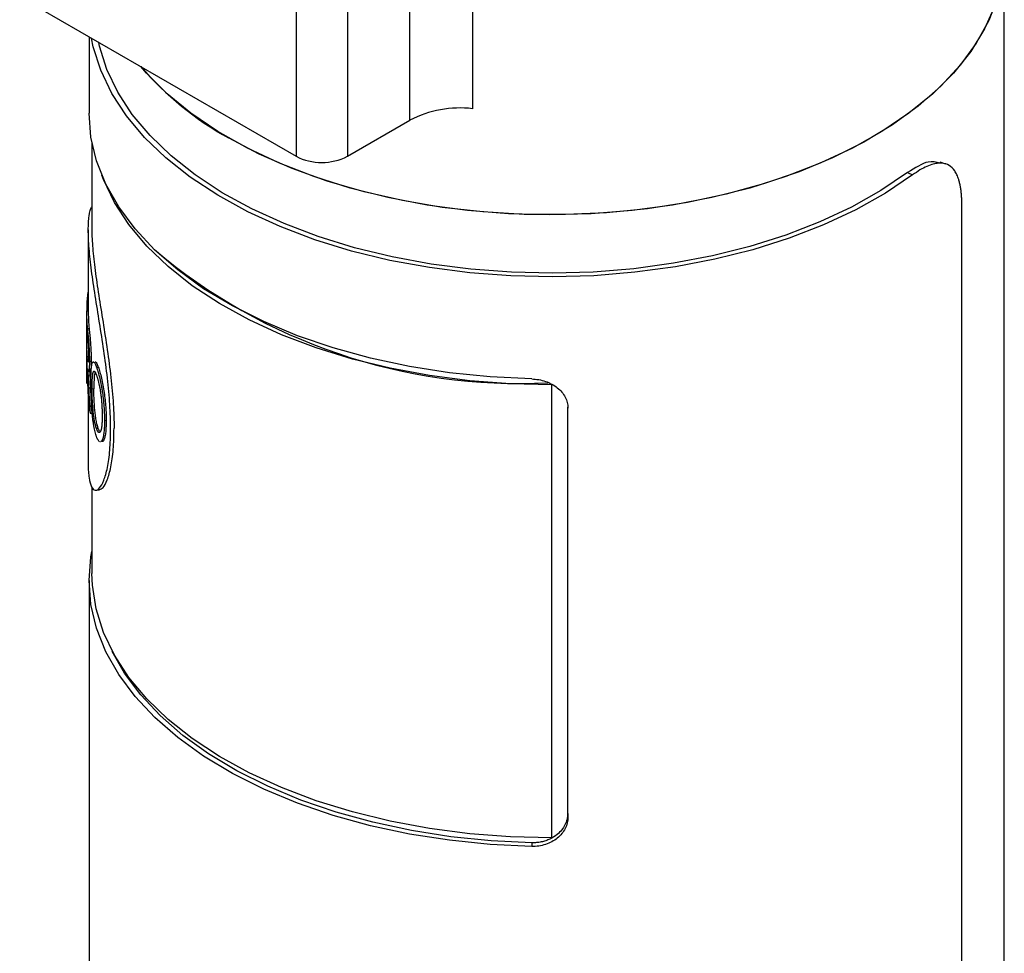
# Model space of a CAD drawing. Header units: inches. Extents: x 3.16 to 12.52, y 1.38 to 9.55.
# Tile 9 of 10: x 11.04 to 11.58, y 8.61 to 9.12. Entities that reach past the tile are written whole.
import ezdxf

# ---------------------------------------------------------------- set-up
doc = ezdxf.new("R2010")
doc.units = ezdxf.units.IN
doc.header["$MEASUREMENT"] = 0

msp = doc.modelspace()

# ---------------------------------------------------------------- linework, layer by layer
at = {"color": 7, "linetype": 'Continuous', "lineweight": 25}
for p, q in [((11.290834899, 9.1869286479), (11.290834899, 9.0760205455)), ((11.2563060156, 9.0696942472), (11.2563060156, 9.1806023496)), ((11.1936630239, 9.1607674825), (11.1936630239, 9.0498593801)), ((11.2219472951, 9.1607674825), (11.2219472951, 9.0498593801)), ((11.5833166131, 8.2136411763), (11.5833166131, 9.1619858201)), ((11.0416350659, 9.1376232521), (11.1936630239, 9.0498593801)), ((11.0798166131, 9.1155815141), (11.0798166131, 9.0735808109)), ((11.2219472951, 9.0498593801), (11.2563060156, 9.0696942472)), ((11.0813481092, 9.0575188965), (11.0813481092, 9.0092857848)), ((11.5512144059, 9.0455900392), (11.5480794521, 9.0466671)), ((11.5301341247, 9.0408484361), (11.5328895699, 9.0396025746)), ((11.5599654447, 8.2186560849), (11.5599654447, 9.023463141)), ((11.0793796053, 9.0093264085), (11.0793796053, 8.9637253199)), ((11.0785720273, 8.9692033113), (11.0793796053, 8.9691859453)), ((11.0785720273, 8.9692033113), (11.0785720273, 8.9648606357)), ((11.0785720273, 8.9648606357), (11.0793796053, 8.9648432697)), ((11.0783953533, 8.9637253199), (11.0783953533, 8.9265713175)), ((11.0784015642, 8.964752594), (11.0793796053, 8.9647486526)), ((11.078412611, 8.9576702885), (11.078412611, 8.9456073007)), ((11.0788363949, 8.9550724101), (11.079818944, 8.9551058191)), ((11.078412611, 8.9412646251), (11.078412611, 8.9248589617)), ((11.0799840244, 8.9370828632), (11.0809621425, 8.9371461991)), ((11.08391015, 8.9337630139), (11.0848731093, 8.9338805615)), ((11.0792419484, 8.9295005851), (11.0802229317, 8.9295468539)), ((11.0795966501, 8.922456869), (11.0805762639, 8.9225119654)), ((11.0824598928, 8.9218341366), (11.0814875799, 8.9217459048)), ((11.3343255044, 8.9242059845), (11.3343262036, 8.9241052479)), ((11.3343262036, 8.6749638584), (11.3343262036, 8.9241052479)), ((11.0793796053, 8.9193976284), (11.0793796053, 8.8806569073)), ((11.3431150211, 8.6882652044), (11.3431150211, 8.9118251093)), ((11.3432521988, 8.6862462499), (11.3432521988, 8.9112771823)), ((11.0803317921, 8.9084668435), (11.0813085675, 8.908536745)), ((11.0848597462, 8.9001407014), (11.0838967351, 8.9000232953)), ((11.0882703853, 8.9045473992), (11.0892165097, 8.9047040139)), ((11.0870287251, 8.8937914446), (11.0879796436, 8.8939380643)), ((11.0813481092, 8.8679557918), (11.0813481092, 8.8204210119)), ((11.0798166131, 8.8164026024), (11.0798166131, 8.2433774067)), ((11.3431150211, 8.6882652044), (11.3432521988, 8.6862462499)), ((11.3234350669, 8.6721934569), (11.3232967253, 8.6701745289))]:
    msp.add_line(p, q, dxfattribs=at)
at = {"color": 7, "linetype": 'Continuous', "lineweight": 25, "flags": 128}
for points in [[(11.5833166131, 9.1619858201), (11.5832518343, 9.1587005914), (11.5816988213, 9.1455937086), (11.5780876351, 9.132622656), (11.572448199, 9.1198949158), (11.5648272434, 9.107515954), (11.5552879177, 9.0955883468), (11.543909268, 9.0842109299), (11.5307855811, 9.0734779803), (11.5160256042, 9.0634784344), (11.4997516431, 9.0542951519), (11.4820985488, 9.0460042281), (11.4632126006, 9.0386743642), (11.4432502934, 9.032366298), (11.422377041, 9.0271322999), (11.4007658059, 9.0230157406), (11.3785956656, 9.0200507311), (11.3560503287, 9.0182618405), (11.3333166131, 9.017663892)], [(11.5796814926, 9.1374640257), (11.5747980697, 9.1246325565), (11.5679136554, 9.1121106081), (11.5590852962, 9.1000019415), (11.5483861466, 9.0884068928), (11.535904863, 9.0774215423), (11.5217448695, 9.067136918), (11.5060235, 9.0576382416), (11.4888710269, 9.0490042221), (11.4704295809, 9.0413064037), (11.4508519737, 9.0346085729), (11.4303004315, 9.0289662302), (11.4089452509, 9.0244261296), (11.3869633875, 9.021025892), (11.36453699, 9.0187936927), (11.3418518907, 9.0177480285), (11.3190960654, 9.017897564), (11.296458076, 9.0192410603), (11.274125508, 9.0217673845), (11.2522834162, 9.0254556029), (11.231112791, 9.0302751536), (11.2107890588, 9.0361861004), (11.1914806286, 9.0431394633), (11.173347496, 9.0510776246), (11.1565399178, 9.0599348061)], [(11.5328895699, 9.0396025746), (11.518019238, 9.0296043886), (11.501651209, 9.0204189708), (11.4839182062, 9.0121208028), (11.4649640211, 9.004777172), (11.4449423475, 8.9984476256), (11.4240155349, 8.993183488), (11.4023532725, 8.9890274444), (11.3801312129, 8.986013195), (11.3575295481, 8.9841651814), (11.334731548, 8.9834983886), (11.3119220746, 8.9840182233), (11.2892860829, 8.9857204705), (11.2670071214, 8.988591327), (11.2452658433, 8.992607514), (11.2242385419, 8.9977364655), (11.2040957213, 9.0039365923), (11.1850007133, 9.0111576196), (11.1671083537, 9.0193409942), (11.150563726, 9.0284203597), (11.1355009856, 9.0383220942), (11.1220422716, 9.0489659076), (11.1102967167, 9.0602654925), (11.100359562, 9.072129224), (11.0923113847, 9.0844609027), (11.0862174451, 9.0971605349), (11.0821271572, 9.110125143), (11.0811573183, 9.1148075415)], [(11.5301341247, 9.0408484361), (11.5154691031, 9.0309882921), (11.4993270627, 9.0219296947), (11.4818388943, 9.013746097), (11.4631464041, 9.0065038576), (11.4434011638, 9.0002617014), (11.4227632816, 8.9950702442), (11.4014001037, 8.9909715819), (11.3794848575, 8.9879989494), (11.3571952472, 8.9861764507), (11.3347120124, 8.9855188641), (11.3122174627, 8.9860315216), (11.2898939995, 8.9877102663), (11.2679226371, 8.9905414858), (11.2464815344, 8.9945022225), (11.2257445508, 8.9995603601), (11.2058798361, 9.0056748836), (11.1870484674, 9.0127962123), (11.1694031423, 9.0208666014), (11.1530869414, 9.0298206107), (11.1382321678, 9.0395856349), (11.1249592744, 9.0500824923), (11.1133758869, 9.0612260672), (11.1035759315, 9.0729259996), (11.0956388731, 9.0850874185), (11.0896290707, 9.0976117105), (11.0855952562, 9.1103973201), (11.0851235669, 9.1125178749)], [(11.3333166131, 9.017663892), (11.3105828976, 9.0182618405), (11.2880375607, 9.0200507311), (11.2658674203, 9.0230157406), (11.2442561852, 9.0271322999), (11.2233829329, 9.032366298), (11.2034206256, 9.0386743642), (11.1845346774, 9.0460042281), (11.1668815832, 9.0542951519), (11.1506076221, 9.0634784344), (11.1358476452, 9.0734779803), (11.1227239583, 9.0842109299), (11.1113453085, 9.0955883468), (11.1082330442, 9.0991770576)], [(11.3232967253, 8.9273527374), (11.3005522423, 8.9284658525), (11.2780734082, 8.9307555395), (11.2560424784, 8.9342032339), (11.2346380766, 8.9387809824), (11.2140337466, 8.9444516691), (11.1943965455, 8.9511693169), (11.175885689, 8.9588794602), (11.1586512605, 8.967519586), (11.1428329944, 8.9770196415), (11.128559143, 8.9873026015), (11.1159454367, 8.9982850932), (11.1050941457, 9.0098780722), (11.0960932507, 9.0219875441), (11.0890157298, 9.034515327), (11.0839189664, 9.0473598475), (11.0808442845, 9.0604169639), (11.0798166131, 9.0735808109)], [(11.3343262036, 8.9241052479), (11.3116785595, 8.9246414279), (11.2892060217, 8.9263503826), (11.2670904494, 8.9292182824), (11.245510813, 8.9332219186), (11.2246417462, 8.9383288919), (11.2046521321, 8.9444978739), (11.1857037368, 8.951678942), (11.1679499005, 8.9598139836), (11.1515342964, 8.9688371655), (11.1365897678, 8.9786754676), (11.1232372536, 8.9892492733), (11.1115848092, 9.000473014), (11.101726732, 9.0122558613), (11.0937427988, 9.0245024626), (11.0876976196, 9.0371137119), (11.0867986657, 9.0394712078)], [(11.3232967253, 8.6701745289), (11.3005522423, 8.671287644), (11.2780734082, 8.673577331), (11.2560424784, 8.6770250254), (11.2346380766, 8.6816027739), (11.2140337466, 8.6872734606), (11.1943965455, 8.6939911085), (11.175885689, 8.7017012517), (11.1586512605, 8.7103413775), (11.1428329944, 8.719841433), (11.128559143, 8.730124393), (11.1159454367, 8.7411068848), (11.1050941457, 8.7526998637), (11.0960932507, 8.7648093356), (11.0890157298, 8.7773371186), (11.0839189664, 8.790181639), (11.0808442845, 8.8032387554), (11.0798166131, 8.8164026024), (11.0808442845, 8.8295664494), (11.0813481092, 8.8324645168)], [(11.3343262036, 8.6749638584), (11.3116785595, 8.6755000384), (11.2892060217, 8.6772089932), (11.2670904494, 8.6800768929), (11.245510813, 8.6840805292), (11.2246417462, 8.6891875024), (11.2046521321, 8.6953564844), (11.1857037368, 8.7025375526), (11.1679499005, 8.7106725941), (11.1515342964, 8.719695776), (11.1365897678, 8.7295340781), (11.1232372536, 8.7401078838), (11.1115848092, 8.7513316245), (11.101726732, 8.7631144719), (11.0937427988, 8.7753610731), (11.0876976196, 8.7879723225), (11.083640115, 8.8008461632), (11.0816031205, 8.8138784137), (11.0813481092, 8.8204210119)], [(11.3234350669, 8.6721934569), (11.3010046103, 8.6732912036), (11.2788361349, 8.6755492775), (11.2571093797, 8.6789493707), (11.2360005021, 8.6834639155), (11.2156806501, 8.6890563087), (11.196314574, 8.695681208), (11.1780592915, 8.7032848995), (11.1610628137, 8.7118057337), (11.1454629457, 8.7211746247), (11.1313861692, 8.7313156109), (11.1189466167, 8.7421464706), (11.1082451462, 8.7535793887), (11.099368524, 8.7655216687), (11.0926007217, 8.7774373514)]]:
    msp.add_lwpolyline(points, dxfattribs=at)
at = {"color": 7, "linetype": 'Continuous', "lineweight": 25}
for centre, radius, start, end in [((11.2431217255, 9.2158700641), 0.1783597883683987, 220.8632790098, 240.9591251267), ((11.2838018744, 9.0170144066), 0.0594237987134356, 83.2029023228, 117.561979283), ((11.2078051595, 9.0771536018), 0.0307404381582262, 242.6096722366, 297.3903277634), ((11.3167431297, 9.2360489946), 0.3111896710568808, 229.7620214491, 272.8417060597), ((11.1643938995, 8.9636541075), 0.0860010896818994, 171.312089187, 176.3004305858), ((11.1635756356, 8.9637287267), 0.0851802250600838, 179.3112874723, 185.8326691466), ((11.1642539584, 8.9637304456), 0.0848743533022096, 180.0034602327, 185.8322578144), ((11.1637079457, 8.9593949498), 0.0853127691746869, 181.1583558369, 185.9594130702), ((11.1636597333, 8.9473297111), 0.085264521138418, 181.1574985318, 185.4814537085), ((11.1634985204, 8.9429806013), 0.0851032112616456, 181.155360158, 183.5092139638), ((11.1633607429, 8.9265713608), 0.0849653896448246, 180.000094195, 181.1548217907), ((11.1665735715, 8.9269899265), 0.0882085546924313, 190.0734973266, 192.1218782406)]:
    msp.add_arc(centre, radius, start, end, dxfattribs=at)
for points, knots in [([(11.54780657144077, 9.046011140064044), (11.54580320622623, 9.046602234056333), (11.54113607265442, 9.047979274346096), (11.53413181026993, 9.043439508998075), (11.5301341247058, 9.040848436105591)], [0, 0, 0, 0, 0.4292495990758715, 1, 1, 1, 1]), ([(11.5599654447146, 9.023463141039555), (11.55995579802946, 9.024351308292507), (11.55993659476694, 9.026119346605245), (11.55978625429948, 9.028611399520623), (11.55954575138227, 9.030964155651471), (11.55920545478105, 9.03316810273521), (11.55876579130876, 9.035226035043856), (11.55813798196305, 9.037444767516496), (11.55725775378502, 9.039706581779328), (11.5556427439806, 9.042555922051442), (11.5530686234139, 9.045080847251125), (11.54977744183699, 9.046135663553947), (11.54674872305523, 9.046101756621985), (11.5440101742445, 9.045587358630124), (11.54075614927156, 9.04441562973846), (11.53694660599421, 9.042440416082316), (11.53424689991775, 9.040552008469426), (11.53288956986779, 9.039602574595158)], [0, 0, 0, 0, 0.0417976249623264, 0.0832048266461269, 0.124402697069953, 0.165575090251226, 0.2069061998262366, 0.2485781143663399, 0.3108152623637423, 0.3731361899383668, 0.4978537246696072, 0.6229083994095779, 0.6856258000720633, 0.7484264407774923, 0.8322986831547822, 0.915684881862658, 1, 1, 1, 1]), ([(11.09167829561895, 8.899922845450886), (11.09158646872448, 8.90429228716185), (11.09140271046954, 8.913036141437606), (11.08999120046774, 8.927776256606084), (11.08796736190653, 8.943036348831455), (11.08555346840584, 8.958412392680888), (11.08313628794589, 8.973303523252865), (11.08107869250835, 8.987171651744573), (11.07970511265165, 8.999449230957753), (11.07920785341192, 9.009755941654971), (11.07974090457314, 9.017245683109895), (11.08056889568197, 9.021337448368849), (11.08129618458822, 9.021981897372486), (11.08134810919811, 9.02202790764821)], [0, 0, 0, 0, 0.0987599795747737, 0.1976323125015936, 0.2965647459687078, 0.3956548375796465, 0.4948948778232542, 0.5942767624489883, 0.6937650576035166, 0.7933115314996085, 0.8928605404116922, 0.9923508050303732, 1, 1, 1, 1]), ([(11.08134810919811, 9.009285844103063), (11.08134810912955, 9.006297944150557), (11.08150705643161, 9.002935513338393), (11.08212557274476, 8.995437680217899), (11.08257857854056, 8.991386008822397), (11.08371753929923, 8.982684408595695), (11.08439523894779, 8.978102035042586), (11.08587814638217, 8.968536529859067), (11.08667398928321, 8.963613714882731), (11.08827677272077, 8.95352472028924), (11.08906716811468, 8.948457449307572), (11.09054567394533, 8.938215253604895), (11.09121383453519, 8.933173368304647), (11.09233986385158, 8.92318792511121), (11.09278699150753, 8.9183355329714), (11.09339416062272, 8.908951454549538), (11.09355111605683, 8.904487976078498), (11.09355146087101, 8.900272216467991)], [0, 0, 0, 0, 0.0312485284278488, 0.0312485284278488, 0.0624985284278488, 0.0624985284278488, 0.0937485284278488, 0.0937485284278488, 0.1249985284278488, 0.1249985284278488, 0.1562485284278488, 0.1562485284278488, 0.1874985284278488, 0.1874985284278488, 0.2187485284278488, 0.2187485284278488, 0.2499985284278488, 0.2499985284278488, 0.2499985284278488, 0.2499985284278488]), ([(11.07883639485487, 8.955072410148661), (11.07890015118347, 8.954442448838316), (11.07896473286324, 8.953843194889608), (11.07905752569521, 8.952990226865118), (11.07908778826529, 8.95271355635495), (11.07913161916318, 8.952310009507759), (11.07914596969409, 8.952177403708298), (11.07916704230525, 8.95198135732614), (11.07917399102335, 8.951916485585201), (11.0791842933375, 8.951819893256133), (11.07918770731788, 8.951787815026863), (11.07919449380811, 8.9517238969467), (11.07919624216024, 8.951707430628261), (11.0792410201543, 8.95128358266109), (11.07927897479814, 8.950917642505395), (11.07933212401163, 8.95038491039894), (11.07934921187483, 8.950210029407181), (11.07937379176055, 8.949951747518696), (11.07938180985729, 8.949866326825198), (11.07939747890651, 8.949696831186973), (11.07940382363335, 8.949627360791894), (11.0794476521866, 8.949137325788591), (11.0794819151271, 8.948733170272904), (11.07953173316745, 8.948108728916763), (11.07954807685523, 8.947897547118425), (11.07958018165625, 8.947469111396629), (11.07959746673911, 8.947230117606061), (11.07963922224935, 8.946634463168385), (11.07966669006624, 8.946216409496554), (11.07970721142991, 8.9455578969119), (11.07972060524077, 8.945333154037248), (11.07974714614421, 8.944873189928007), (11.0797612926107, 8.944619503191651), (11.07982136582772, 8.94350952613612), (11.0798623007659, 8.942629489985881), (11.07990892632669, 8.94138513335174), (11.07992253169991, 8.940973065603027), (11.07993991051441, 8.94035903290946), (11.079945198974, 8.940155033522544), (11.07995236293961, 8.939850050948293), (11.07995462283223, 8.93974855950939), (11.07995781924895, 8.939596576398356), (11.0799588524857, 8.939545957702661), (11.07996085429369, 8.939444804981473), (11.07996211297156, 8.939378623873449), (11.0799730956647, 8.938786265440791), (11.07998020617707, 8.938032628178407), (11.07998402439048, 8.937082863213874)], [0, 0, 0, 0, 0.125, 0.125, 0.1875, 0.1875, 0.21875, 0.21875, 0.234375, 0.234375, 0.2421875, 0.2421875, 0.25, 0.25, 0.3125, 0.3125, 0.34375, 0.34375, 0.359375, 0.359375, 0.375, 0.375, 0.4375, 0.4375, 0.46875, 0.46875, 0.5, 0.5, 0.5625, 0.5625, 0.59375, 0.59375, 0.625, 0.625, 0.75, 0.75, 0.8125, 0.8125, 0.84375, 0.84375, 0.859375, 0.859375, 0.8671875, 0.8671875, 0.875, 0.875, 1, 1, 1, 1]), ([(11.0798189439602, 8.955105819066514), (11.07987977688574, 8.954524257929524), (11.07998921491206, 8.953478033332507), (11.08018697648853, 8.951684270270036), (11.08039497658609, 8.949655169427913), (11.08059813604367, 8.947102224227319), (11.08075879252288, 8.944448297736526), (11.08088040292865, 8.941838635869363), (11.08095082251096, 8.93936272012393), (11.08095836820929, 8.937885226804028), (11.08096214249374, 8.93714619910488)], [0, 0, 0, 0, 0.1391416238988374, 0.2503148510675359, 0.3751610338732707, 0.4998902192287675, 0.6248240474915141, 0.7498241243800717, 0.8748644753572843, 1, 1, 1, 1]), ([(11.07885623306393, 8.950537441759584), (11.07889679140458, 8.950141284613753), (11.07893095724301, 8.949818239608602), (11.0789591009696, 8.949536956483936), (11.07896396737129, 8.94948808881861), (11.0789721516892, 8.949405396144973), (11.07897630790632, 8.949363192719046), (11.07898897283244, 8.949234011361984), (11.07899767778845, 8.949144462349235), (11.07902461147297, 8.94886553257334), (11.0790436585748, 8.94866586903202), (11.07910436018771, 8.94802576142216), (11.07914226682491, 8.947598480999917), (11.07921639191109, 8.946692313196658), (11.07925181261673, 8.946221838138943), (11.07930161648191, 8.945490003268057), (11.07931909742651, 8.945219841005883), (11.07935042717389, 8.944703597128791), (11.07936514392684, 8.94444476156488), (11.07940621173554, 8.943666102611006), (11.07942946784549, 8.943144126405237), (11.0794574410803, 8.94235682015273), (11.07946471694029, 8.942121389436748), (11.07947782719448, 8.94162759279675), (11.07948320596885, 8.941382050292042), (11.07948842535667, 8.941076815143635), (11.07948878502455, 8.941052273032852), (11.07949010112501, 8.940961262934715), (11.0794907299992, 8.940913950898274), (11.07949252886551, 8.940766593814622), (11.07949361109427, 8.940661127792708), (11.07949650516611, 8.940323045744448), (11.07949796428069, 8.940068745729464), (11.07949895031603, 8.939785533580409)], [0, 0, 0, 0, 0.125, 0.125, 0.140625, 0.140625, 0.15625, 0.15625, 0.1875, 0.1875, 0.25, 0.25, 0.375, 0.375, 0.5, 0.5, 0.5625, 0.5625, 0.625, 0.625, 0.75, 0.75, 0.8125, 0.8125, 0.875, 0.875, 0.890625, 0.890625, 0.90625, 0.90625, 0.9375, 0.9375, 1, 1, 1, 1]), ([(11.07924119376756, 8.922539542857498), (11.07916196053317, 8.924575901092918), (11.07909815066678, 8.92629011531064), (11.07902007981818, 8.928377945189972), (11.07899701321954, 8.928993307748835), (11.07896630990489, 8.929795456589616), (11.07895672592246, 8.930042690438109), (11.07894326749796, 8.930383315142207), (11.07893893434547, 8.930491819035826), (11.07893265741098, 8.930647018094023), (11.07893060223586, 8.930697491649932), (11.07892757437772, 8.93077131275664), (11.07892657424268, 8.930795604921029), (11.07892508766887, 8.93083157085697), (11.07892459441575, 8.930843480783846), (11.07892361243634, 8.930867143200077), (11.07892373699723, 8.930864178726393), (11.07888744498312, 8.931735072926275), (11.0788542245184, 8.932490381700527), (11.07880725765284, 8.933489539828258), (11.07879207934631, 8.933800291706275), (11.0787626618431, 8.934377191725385), (11.07874912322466, 8.93463094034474), (11.07872016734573, 8.93514342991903), (11.0787046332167, 8.935403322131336), (11.0786802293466, 8.935798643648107), (11.07867191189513, 8.93593133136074), (11.07865923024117, 8.936131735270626), (11.07865496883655, 8.936198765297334), (11.07864853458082, 8.936299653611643), (11.07864638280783, 8.936333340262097), (11.07864206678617, 8.936400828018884), (11.07863905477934, 8.936447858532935), (11.07861658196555, 8.936798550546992), (11.07858720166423, 8.937232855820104), (11.0785548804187, 8.937771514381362)], [0, 0, 0, 0, 0.25, 0.25, 0.375, 0.375, 0.4375, 0.4375, 0.46875, 0.46875, 0.484375, 0.484375, 0.4921875, 0.4921875, 0.49609375, 0.49609375, 0.5, 0.5, 0.625, 0.625, 0.6875, 0.6875, 0.75, 0.75, 0.8125, 0.8125, 0.84375, 0.84375, 0.859375, 0.859375, 0.8671875, 0.8671875, 0.875, 0.875, 1, 1, 1, 1]), ([(11.07949895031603, 8.939785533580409), (11.07949804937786, 8.939484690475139), (11.07949643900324, 8.939229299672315), (11.07949296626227, 8.938914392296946), (11.07949163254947, 8.938820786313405), (11.07948936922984, 8.938697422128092), (11.07948878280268, 8.938668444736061), (11.07948636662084, 8.938565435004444), (11.0794850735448, 8.938514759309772), (11.07947267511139, 8.938066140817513), (11.07945657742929, 8.937717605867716), (11.07941292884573, 8.93715281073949), (11.07938393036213, 8.936922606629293), (11.0793192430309, 8.936611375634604), (11.07928339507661, 8.936532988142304), (11.07923513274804, 8.936531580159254), (11.07922701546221, 8.936535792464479), (11.07920864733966, 8.936553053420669), (11.0791992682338, 8.936566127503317), (11.07917058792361, 8.936618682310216), (11.07915074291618, 8.936671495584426), (11.07908939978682, 8.936883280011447), (11.07904608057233, 8.937095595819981), (11.07899589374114, 8.937414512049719), (11.0789924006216, 8.937437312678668), (11.07898323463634, 8.93749799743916), (11.07897862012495, 8.937529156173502), (11.07896468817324, 8.937625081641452), (11.07895528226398, 8.937692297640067), (11.07892676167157, 8.937903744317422), (11.07890734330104, 8.938057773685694), (11.07888520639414, 8.938245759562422), (11.07888460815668, 8.938250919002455), (11.07888142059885, 8.938278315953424), (11.07887978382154, 8.93829246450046), (11.0788747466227, 8.938336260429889), (11.07887121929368, 8.938367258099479), (11.07886014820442, 8.938465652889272), (11.07885211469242, 8.93853845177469), (11.07882622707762, 8.93877846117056), (11.07880657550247, 8.938967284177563), (11.07878511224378, 8.93918494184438)], [0, 0, 0, 0, 0.0625, 0.0625, 0.09375, 0.09375, 0.109375, 0.109375, 0.125, 0.125, 0.25, 0.25, 0.375, 0.375, 0.5, 0.5, 0.53125, 0.53125, 0.5625, 0.5625, 0.625, 0.625, 0.75, 0.75, 0.765625, 0.765625, 0.78125, 0.78125, 0.8125, 0.8125, 0.875, 0.875, 0.8828125, 0.8828125, 0.890625, 0.890625, 0.90625, 0.90625, 0.9375, 0.9375, 1, 1, 1, 1]), ([(11.07998402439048, 8.937082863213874), (11.07998276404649, 8.936700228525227), (11.07998084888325, 8.93636118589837), (11.07997699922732, 8.935918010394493), (11.07997555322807, 8.93578118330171), (11.07997314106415, 8.935592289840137), (11.07997229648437, 8.9355320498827), (11.07997096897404, 8.935445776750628), (11.07997051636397, 8.93541770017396), (11.07996959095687, 8.935362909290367), (11.07996929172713, 8.935345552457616), (11.07996338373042, 8.935027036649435), (11.07995637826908, 8.934757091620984), (11.07994329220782, 8.934371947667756), (11.07993850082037, 8.9342468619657), (11.07992807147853, 8.93400328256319), (11.07992287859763, 8.933893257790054), (11.0798903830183, 8.93327492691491), (11.07985914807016, 8.932864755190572), (11.07978723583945, 8.93221346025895), (11.0797403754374, 8.931927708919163), (11.07964481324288, 8.931555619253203), (11.07959209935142, 8.93144655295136), (11.079507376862, 8.931398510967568), (11.07947819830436, 8.93140175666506), (11.07943328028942, 8.93143552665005), (11.07941811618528, 8.931451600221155), (11.07938745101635, 8.931493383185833), (11.0793702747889, 8.931522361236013), (11.07932836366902, 8.931604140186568), (11.0792994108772, 8.931678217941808), (11.07923992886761, 8.931865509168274), (11.07920839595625, 8.931983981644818), (11.07916459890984, 8.932167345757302), (11.07915056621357, 8.932229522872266), (11.07913032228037, 8.932324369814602), (11.07912370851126, 8.93235624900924), (11.07911074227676, 8.932420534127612), (11.07910671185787, 8.932441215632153), (11.07907985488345, 8.932581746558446), (11.0790510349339, 8.932742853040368), (11.0790163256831, 8.93295269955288)], [0, 0, 0, 0, 0.0625, 0.0625, 0.09375, 0.09375, 0.109375, 0.109375, 0.1171875, 0.1171875, 0.125, 0.125, 0.1875, 0.1875, 0.21875, 0.21875, 0.25, 0.25, 0.375, 0.375, 0.5, 0.5, 0.625, 0.625, 0.6875, 0.6875, 0.71875, 0.71875, 0.75, 0.75, 0.8125, 0.8125, 0.875, 0.875, 0.90625, 0.90625, 0.921875, 0.921875, 0.9375, 0.9375, 1, 1, 1, 1]), ([(11.0790163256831, 8.93295269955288), (11.07904011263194, 8.93260286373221), (11.07906185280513, 8.932287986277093), (11.07909077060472, 8.9318680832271), (11.07909979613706, 8.931736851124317), (11.07911235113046, 8.931553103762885), (11.0791163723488, 8.931494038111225), (11.07912215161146, 8.93140871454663), (11.07912403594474, 8.931380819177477), (11.07912771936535, 8.9313261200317), (11.07912863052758, 8.931312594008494), (11.07914184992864, 8.931114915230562), (11.07915189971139, 8.930963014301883), (11.07916612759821, 8.930744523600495), (11.07917072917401, 8.930673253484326), (11.07917964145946, 8.930533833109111), (11.07918494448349, 8.9304498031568), (11.07920078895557, 8.93019624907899), (11.07921856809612, 8.92989673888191), (11.07924194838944, 8.92950058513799)], [0, 0, 0, 0, 0.25, 0.25, 0.375, 0.375, 0.4375, 0.4375, 0.46875, 0.46875, 0.5, 0.5, 0.625, 0.625, 0.6875, 0.6875, 0.75, 0.75, 1, 1, 1, 1]), ([(11.07999818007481, 8.932992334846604), (11.08003632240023, 8.9324401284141), (11.08009353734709, 8.93161179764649), (11.08017006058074, 8.930448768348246), (11.08020530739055, 8.92984750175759), (11.080222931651, 8.929546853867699)], [0, 0, 0, 0, 0.4999687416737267, 0.7499722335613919, 1, 1, 1, 1]), ([(11.08096214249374, 8.93714619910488), (11.08095116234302, 8.935961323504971), (11.08093463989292, 8.934178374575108), (11.08080890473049, 8.932529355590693), (11.08067717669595, 8.931747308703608), (11.08056103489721, 8.931419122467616), (11.08049222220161, 8.931482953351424), (11.08048050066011, 8.931493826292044)], [0, 0, 0, 0, 0.3858729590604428, 0.5806447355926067, 0.7724670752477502, 0.9612420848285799, 1, 1, 1, 1]), ([(11.08079431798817, 8.924516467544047), (11.08079644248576, 8.925240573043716), (11.08079964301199, 8.925879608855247), (11.08080606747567, 8.926710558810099), (11.08080847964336, 8.92696627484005), (11.08081250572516, 8.92731794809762), (11.08081391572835, 8.92742985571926), (11.08081613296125, 8.927589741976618), (11.08081688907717, 8.927641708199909), (11.08081804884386, 8.927717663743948), (11.08081843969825, 8.927742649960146), (11.08081922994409, 8.927791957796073), (11.08081945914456, 8.92780616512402), (11.08082921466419, 8.928385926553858), (11.08084117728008, 8.928911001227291), (11.08086338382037, 8.929667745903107), (11.08087149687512, 8.929914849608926), (11.08088474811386, 8.930277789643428), (11.08088934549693, 8.930397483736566), (11.08089890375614, 8.93063430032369), (11.08090326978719, 8.930738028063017), (11.08095492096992, 8.931901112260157), (11.08101526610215, 8.932795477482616), (11.08112964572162, 8.933927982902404), (11.08117175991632, 8.934270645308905), (11.08124128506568, 8.934732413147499), (11.08126551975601, 8.93487763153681), (11.08130351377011, 8.935082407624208), (11.081316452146, 8.9351484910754), (11.08134288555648, 8.93527630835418), (11.08135507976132, 8.935332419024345), (11.08149079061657, 8.935919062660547), (11.08163130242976, 8.936286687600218), (11.08187690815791, 8.936607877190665), (11.08196850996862, 8.936680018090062), (11.08215979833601, 8.936731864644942), (11.08226039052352, 8.936713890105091), (11.08257811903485, 8.936528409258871), (11.08281044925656, 8.93622834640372), (11.08320830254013, 8.935475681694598), (11.08335327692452, 8.935167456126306), (11.08350259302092, 8.934812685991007), (11.08351907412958, 8.934772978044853), (11.08355181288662, 8.934692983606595), (11.08356119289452, 8.93466963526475), (11.08360070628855, 8.934570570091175), (11.08363060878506, 8.934494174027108), (11.08373126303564, 8.93423395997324), (11.08381294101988, 8.934019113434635), (11.08391015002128, 8.9337630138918)], [0, 0, 0, 0, 0.0625, 0.0625, 0.09375, 0.09375, 0.109375, 0.109375, 0.1171875, 0.1171875, 0.12109375, 0.12109375, 0.125, 0.125, 0.1875, 0.1875, 0.21875, 0.21875, 0.234375, 0.234375, 0.25, 0.25, 0.375, 0.375, 0.4375, 0.4375, 0.46875, 0.46875, 0.484375, 0.484375, 0.5, 0.5, 0.625, 0.625, 0.6875, 0.6875, 0.75, 0.75, 0.875, 0.875, 0.9375, 0.9375, 0.9453125, 0.9453125, 0.953125, 0.953125, 0.96875, 0.96875, 1, 1, 1, 1]), ([(11.0831029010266, 8.93668711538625), (11.08317812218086, 8.9367269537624), (11.08343439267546, 8.936862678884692), (11.08402879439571, 8.936000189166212), (11.08459057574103, 8.93458985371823), (11.08487310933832, 8.933880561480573)], [0, 0, 0, 0, 0.1711710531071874, 0.5831616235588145, 1, 1, 1, 1]), ([(11.08391015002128, 8.9337630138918), (11.08399770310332, 8.93351636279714), (11.08407814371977, 8.933287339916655), (11.08418735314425, 8.932970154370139), (11.08422184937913, 8.932868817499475), (11.08427065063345, 8.932723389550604), (11.0842864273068, 8.932676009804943), (11.08430934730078, 8.932606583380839), (11.08431686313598, 8.932583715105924), (11.08433164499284, 8.932538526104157), (11.08433618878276, 8.932524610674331), (11.08442495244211, 8.932250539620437), (11.08450162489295, 8.932007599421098), (11.08461303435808, 8.931644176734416), (11.0846495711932, 8.931523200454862), (11.08472140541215, 8.93128157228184), (11.08475407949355, 8.931170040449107), (11.08508961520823, 8.930003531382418), (11.08538703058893, 8.928854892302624), (11.08595800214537, 8.926404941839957), (11.0862271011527, 8.925132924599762), (11.0866002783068, 8.923153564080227), (11.08671960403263, 8.922481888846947), (11.08689036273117, 8.92145645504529), (11.08694591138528, 8.921111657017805), (11.08702710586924, 8.920589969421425), (11.08705381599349, 8.920415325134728), (11.08710651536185, 8.920064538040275), (11.087134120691, 8.919877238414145), (11.08735018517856, 8.918385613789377), (11.08751950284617, 8.91705844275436), (11.08773612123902, 8.915065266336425), (11.08780211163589, 8.914400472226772), (11.0878914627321, 8.913402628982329), (11.08791964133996, 8.91306990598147), (11.08795946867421, 8.912570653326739), (11.08797233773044, 8.912404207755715), (11.08799725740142, 8.912071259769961), (11.08801052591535, 8.911887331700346), (11.08806263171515, 8.9111418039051), (11.08809951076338, 8.91053448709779), (11.08814749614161, 8.909607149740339), (11.08816226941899, 8.909295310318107), (11.08818258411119, 8.908823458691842), (11.0881890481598, 8.908665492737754), (11.08820135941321, 8.908348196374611), (11.08820757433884, 8.908178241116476), (11.0882230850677, 8.907730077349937), (11.08823194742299, 8.907433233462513), (11.08824301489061, 8.90699086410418), (11.08824633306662, 8.90684389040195), (11.08825075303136, 8.906624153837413), (11.08825213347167, 8.906551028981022), (11.08825406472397, 8.906441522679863), (11.08825468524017, 8.906405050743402), (11.08825587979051, 8.906332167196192), (11.08825663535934, 8.90628376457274), (11.08826291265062, 8.905869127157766), (11.08826737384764, 8.905298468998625), (11.08827038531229, 8.904547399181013)], [0, 0, 0, 0, 0.03125, 0.03125, 0.046875, 0.046875, 0.0546875, 0.0546875, 0.05859375, 0.05859375, 0.0625, 0.0625, 0.09375, 0.09375, 0.109375, 0.109375, 0.125, 0.125, 0.25, 0.25, 0.375, 0.375, 0.4375, 0.4375, 0.46875, 0.46875, 0.484375, 0.484375, 0.5, 0.5, 0.625, 0.625, 0.6875, 0.6875, 0.71875, 0.71875, 0.734375, 0.734375, 0.75, 0.75, 0.8125, 0.8125, 0.84375, 0.84375, 0.859375, 0.859375, 0.875, 0.875, 0.90625, 0.90625, 0.921875, 0.921875, 0.9296875, 0.9296875, 0.93359375, 0.93359375, 0.9375, 0.9375, 1, 1, 1, 1]), ([(11.08487310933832, 8.933880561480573), (11.08501705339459, 8.933472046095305), (11.0853049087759, 8.932655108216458), (11.08589901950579, 8.930713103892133), (11.08663715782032, 8.927849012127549), (11.08745822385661, 8.923963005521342), (11.08813018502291, 8.919891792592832), (11.08864507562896, 8.91580923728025), (11.08899402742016, 8.91187798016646), (11.0891493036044, 8.908765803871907), (11.08920955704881, 8.906403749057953), (11.08921419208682, 8.90527061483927), (11.08921650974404, 8.904704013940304)], [0, 0, 0, 0, 0.0625603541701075, 0.1251064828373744, 0.2499246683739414, 0.3735161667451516, 0.4996756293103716, 0.6223912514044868, 0.749737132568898, 0.8748289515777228, 0.9374107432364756, 0.9999999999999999, 0.9999999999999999, 0.9999999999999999, 0.9999999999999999]), ([(11.07924194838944, 8.92950058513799), (11.07926239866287, 8.92910952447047), (11.07928053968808, 8.928767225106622), (11.07930390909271, 8.92832690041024), (11.07931105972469, 8.928192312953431), (11.07932079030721, 8.928008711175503), (11.07932386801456, 8.927950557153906), (11.07932968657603, 8.927840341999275), (11.07933155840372, 8.92780485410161), (11.07936251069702, 8.927214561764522), (11.07939256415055, 8.92662865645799), (11.07944240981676, 8.925647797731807), (11.07945809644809, 8.925337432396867), (11.07948011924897, 8.924896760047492), (11.07948720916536, 8.924754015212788), (11.079497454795, 8.924546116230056), (11.07950080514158, 8.924477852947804), (11.0795073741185, 8.924343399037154), (11.07951138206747, 8.924260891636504), (11.07953264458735, 8.923821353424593), (11.07955998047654, 8.923236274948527), (11.07959665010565, 8.922456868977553)], [0, 0, 0, 0, 0.125, 0.125, 0.1875, 0.1875, 0.21875, 0.21875, 0.25, 0.25, 0.5, 0.5, 0.625, 0.625, 0.6875, 0.6875, 0.71875, 0.71875, 0.75, 0.75, 1, 1, 1, 1]), ([(11.080222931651, 8.929546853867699), (11.0802539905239, 8.928960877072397), (11.08031610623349, 8.927788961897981), (11.08040635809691, 8.926025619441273), (11.08049486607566, 8.924263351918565), (11.08054913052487, 8.923095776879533), (11.08057626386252, 8.922511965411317)], [0, 0, 0, 0, 0.2500095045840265, 0.5000026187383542, 0.749991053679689, 0.9999999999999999, 0.9999999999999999, 0.9999999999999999, 0.9999999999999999]), ([(11.08148757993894, 8.921745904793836), (11.08148966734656, 8.92285693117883), (11.08149578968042, 8.923715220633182), (11.08150630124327, 8.924339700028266), (11.08150695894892, 8.924378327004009), (11.08150795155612, 8.92443551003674), (11.08150845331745, 8.924463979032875), (11.08150997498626, 8.92454901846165), (11.0815110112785, 8.924605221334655), (11.08151418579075, 8.924772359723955), (11.08151638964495, 8.924881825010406), (11.08152326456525, 8.925204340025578), (11.08152819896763, 8.925411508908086), (11.08154406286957, 8.926009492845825), (11.08155605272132, 8.926376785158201), (11.08157115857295, 8.92675470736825), (11.0815736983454, 8.926816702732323), (11.08157805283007, 8.926919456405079), (11.08158027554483, 8.926970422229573), (11.08158708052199, 8.927122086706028), (11.08159179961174, 8.927221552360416), (11.08160650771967, 8.927515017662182), (11.08161704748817, 8.927704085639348), (11.08165090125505, 8.92825156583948), (11.08167644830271, 8.928590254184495), (11.08176232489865, 8.929527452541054), (11.08183186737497, 8.930047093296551), (11.08195623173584, 8.930668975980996), (11.08200736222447, 8.930865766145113), (11.08211910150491, 8.931185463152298), (11.08218147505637, 8.931317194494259), (11.08238943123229, 8.931628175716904), (11.08254081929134, 8.931690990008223), (11.08274542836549, 8.931585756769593), (11.08279169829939, 8.931553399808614), (11.08288190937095, 8.931472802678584), (11.08292803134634, 8.931423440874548), (11.08306953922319, 8.931248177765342), (11.08316806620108, 8.931095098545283), (11.08337401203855, 8.930716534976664), (11.08347919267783, 8.930494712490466), (11.08360043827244, 8.930207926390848), (11.08360582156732, 8.930194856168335), (11.08362638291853, 8.930144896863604), (11.08363723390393, 8.930118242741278), (11.08367151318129, 8.930033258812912), (11.08369666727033, 8.929969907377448), (11.08377917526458, 8.929759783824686), (11.08384356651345, 8.929592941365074), (11.08391782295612, 8.92939939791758)], [0, 0, 0, 0, 0.125, 0.125, 0.12890625, 0.12890625, 0.1328125, 0.1328125, 0.140625, 0.140625, 0.15625, 0.15625, 0.1875, 0.1875, 0.25, 0.25, 0.2578125, 0.2578125, 0.265625, 0.265625, 0.28125, 0.28125, 0.3125, 0.3125, 0.375, 0.375, 0.5, 0.5, 0.5625, 0.5625, 0.625, 0.625, 0.75, 0.75, 0.78125, 0.78125, 0.8125, 0.8125, 0.875, 0.875, 0.9375, 0.9375, 0.9453125, 0.9453125, 0.953125, 0.953125, 0.96875, 0.96875, 1, 1, 1, 1]), ([(11.08308640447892, 8.931134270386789), (11.08301610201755, 8.930961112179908), (11.08271219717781, 8.930212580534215), (11.08250298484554, 8.926932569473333), (11.0824742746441, 8.923535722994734), (11.08245989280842, 8.921834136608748)], [0, 0, 0, 0, 0.1305817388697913, 0.5644812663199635, 1, 1, 1, 1]), ([(11.08391782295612, 8.92939939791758), (11.08408429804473, 8.928918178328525), (11.08421214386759, 8.928543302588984), (11.08430245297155, 8.928257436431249), (11.08431262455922, 8.928225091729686), (11.08432815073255, 8.92817535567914), (11.08433592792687, 8.92815029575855), (11.08435930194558, 8.928074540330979), (11.08437494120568, 8.928023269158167), (11.08442202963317, 8.927867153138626), (11.08445364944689, 8.927760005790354), (11.08454919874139, 8.927429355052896), (11.08461381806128, 8.927196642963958), (11.08474493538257, 8.926706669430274), (11.08480129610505, 8.926488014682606), (11.08492321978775, 8.926000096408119), (11.0849841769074, 8.925748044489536), (11.08516697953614, 8.924967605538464), (11.08528875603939, 8.924414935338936), (11.08547106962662, 8.923537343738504), (11.08552560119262, 8.923266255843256), (11.08563673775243, 8.922696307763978), (11.08569089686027, 8.922409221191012), (11.08584897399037, 8.92154160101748), (11.08594848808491, 8.920954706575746), (11.08608832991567, 8.920061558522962), (11.08613689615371, 8.91973880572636), (11.08622188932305, 8.919144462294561), (11.08626095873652, 8.918855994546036), (11.08630541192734, 8.918506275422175), (11.0863093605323, 8.91847435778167), (11.08632303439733, 8.918363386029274), (11.08633014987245, 8.91830486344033), (11.08635233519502, 8.918120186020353), (11.08636824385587, 8.917984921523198), (11.08641935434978, 8.917542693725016), (11.08645793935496, 8.917199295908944), (11.08650112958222, 8.916807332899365)], [0, 0, 0, 0, 0.125, 0.125, 0.1328125, 0.1328125, 0.140625, 0.140625, 0.15625, 0.15625, 0.1875, 0.1875, 0.25, 0.25, 0.3125, 0.3125, 0.375, 0.375, 0.5, 0.5, 0.5625, 0.5625, 0.625, 0.625, 0.75, 0.75, 0.8125, 0.8125, 0.875, 0.875, 0.890625, 0.890625, 0.90625, 0.90625, 0.9375, 0.9375, 1, 1, 1, 1]), ([(11.32329672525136, 8.927352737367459), (11.32590553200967, 8.927292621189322), (11.32852634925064, 8.926837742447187), (11.33213770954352, 8.9256134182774), (11.33330169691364, 8.925110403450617), (11.33547274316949, 8.923948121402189), (11.33647976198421, 8.923288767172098), (11.33926517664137, 8.921071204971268), (11.34072177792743, 8.919345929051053), (11.34274579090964, 8.915447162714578), (11.34324447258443, 8.91343388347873), (11.34325219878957, 8.911277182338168)], [0, 0, 0, 0, 0.25, 0.25, 0.375, 0.375, 0.5, 0.5, 0.75, 0.75, 1, 1, 1, 1]), ([(11.08146889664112, 8.909133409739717), (11.08142896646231, 8.909591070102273), (11.08139482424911, 8.909991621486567), (11.0813518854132, 8.91050674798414), (11.08133895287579, 8.91066417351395), (11.08132158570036, 8.910878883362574), (11.08131613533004, 8.910946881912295), (11.08130846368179, 8.911043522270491), (11.08130599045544, 8.911074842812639), (11.08130121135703, 8.911135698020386), (11.0812998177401, 8.911153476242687), (11.08127160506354, 8.911517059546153), (11.08124705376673, 8.911849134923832), (11.0812109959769, 8.912360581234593), (11.08119910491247, 8.912533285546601), (11.08117557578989, 8.912883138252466), (11.08116303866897, 8.913074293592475), (11.08110996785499, 8.91390111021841), (11.08107146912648, 8.91456423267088), (11.08101932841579, 8.915561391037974), (11.08100288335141, 8.91589418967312), (11.08097181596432, 8.916560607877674), (11.08095655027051, 8.916909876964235), (11.08089110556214, 8.918501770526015), (11.08085289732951, 8.919774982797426), (11.08082271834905, 8.921312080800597), (11.08081756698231, 8.92161477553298), (11.08081115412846, 8.922061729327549), (11.08080923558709, 8.922209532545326), (11.08080668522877, 8.922429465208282), (11.08080588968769, 8.922502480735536), (11.08080477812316, 8.92261156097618), (11.08080442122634, 8.922647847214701), (11.08080373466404, 8.922720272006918), (11.08080330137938, 8.9227682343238), (11.08079968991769, 8.923180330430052), (11.08079676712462, 8.923754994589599), (11.08079431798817, 8.924516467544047)], [0, 0, 0, 0, 0.0625, 0.0625, 0.09375, 0.09375, 0.109375, 0.109375, 0.1171875, 0.1171875, 0.125, 0.125, 0.1875, 0.1875, 0.21875, 0.21875, 0.25, 0.25, 0.375, 0.375, 0.4375, 0.4375, 0.5, 0.5, 0.75, 0.75, 0.8125, 0.8125, 0.84375, 0.84375, 0.859375, 0.859375, 0.8671875, 0.8671875, 0.875, 0.875, 1, 1, 1, 1]), ([(11.08389673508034, 8.900023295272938), (11.08382621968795, 8.900224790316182), (11.08376672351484, 8.900399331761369), (11.08369325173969, 8.900620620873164), (11.08367139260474, 8.900687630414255), (11.08364248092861, 8.900778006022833), (11.08363580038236, 8.900799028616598), (11.08361116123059, 8.90087795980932), (11.08359880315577, 8.90091808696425), (11.08348723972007, 8.901285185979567), (11.08338303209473, 8.901663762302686), (11.08308572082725, 8.902844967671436), (11.08291318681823, 8.903673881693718), (11.08258942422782, 8.90549754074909), (11.08244228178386, 8.906476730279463), (11.08217952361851, 8.908499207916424), (11.08206755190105, 8.909505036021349), (11.0818781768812, 8.911505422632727), (11.08179822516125, 8.912521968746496), (11.08172624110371, 8.913651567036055), (11.08171981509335, 8.913755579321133), (11.08170583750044, 8.913987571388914), (11.08169899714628, 8.914104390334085), (11.08167891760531, 8.914457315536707), (11.08166611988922, 8.91469589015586), (11.08162946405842, 8.91542148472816), (11.08160734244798, 8.915918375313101), (11.0815825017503, 8.91655593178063), (11.0815786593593, 8.916658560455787), (11.0815703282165, 8.916888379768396), (11.08156632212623, 8.917003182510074), (11.08155477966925, 8.917347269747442), (11.08154771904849, 8.917576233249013), (11.08152842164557, 8.918261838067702), (11.08151806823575, 8.918717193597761), (11.08150920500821, 8.919227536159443), (11.08150883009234, 8.919250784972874), (11.08150751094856, 8.919333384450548), (11.08150686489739, 8.919375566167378), (11.08150496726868, 8.919504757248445), (11.08150375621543, 8.919594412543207), (11.08150028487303, 8.919873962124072), (11.08149818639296, 8.920074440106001), (11.08149253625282, 8.92071820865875), (11.08148962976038, 8.921203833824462), (11.08148757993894, 8.921745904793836)], [0, 0, 0, 0, 0.03125, 0.03125, 0.046875, 0.046875, 0.0546875, 0.0546875, 0.0625, 0.0625, 0.125, 0.125, 0.25, 0.25, 0.375, 0.375, 0.5, 0.5, 0.625, 0.625, 0.640625, 0.640625, 0.65625, 0.65625, 0.6875, 0.6875, 0.75, 0.75, 0.765625, 0.765625, 0.78125, 0.78125, 0.8125, 0.8125, 0.875, 0.875, 0.8828125, 0.8828125, 0.890625, 0.890625, 0.90625, 0.90625, 0.9375, 0.9375, 1, 1, 1, 1]), ([(11.08485974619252, 8.900140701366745), (11.08475583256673, 8.900441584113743), (11.08454600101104, 8.901049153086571), (11.08415054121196, 8.902495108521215), (11.08369900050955, 8.904644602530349), (11.08326493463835, 8.907559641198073), (11.08292601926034, 8.910603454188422), (11.08268955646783, 8.913641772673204), (11.08254881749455, 8.916543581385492), (11.08247143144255, 8.919295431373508), (11.08246373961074, 8.920987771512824), (11.08245989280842, 8.921834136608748)], [0, 0, 0, 0, 0.0622664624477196, 0.1257339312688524, 0.2496316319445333, 0.3751569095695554, 0.4997446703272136, 0.6247140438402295, 0.7497629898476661, 0.8748526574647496, 1, 1, 1, 1]), ([(11.08650112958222, 8.916807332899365), (11.08660614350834, 8.915742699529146), (11.08668296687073, 8.914899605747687), (11.08673335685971, 8.914239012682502), (11.08673863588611, 8.914169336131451), (11.08674672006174, 8.914061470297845), (11.08675070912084, 8.914007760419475), (11.08676251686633, 8.913847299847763), (11.08677017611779, 8.913741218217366), (11.08679251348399, 8.913425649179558), (11.08680655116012, 8.913218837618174), (11.08684608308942, 8.91260910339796), (11.08686899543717, 8.912216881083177), (11.08692727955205, 8.911082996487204), (11.08695662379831, 8.91031541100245), (11.08697892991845, 8.90946062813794), (11.0869795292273, 8.909436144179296), (11.08698136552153, 8.909359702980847), (11.08698225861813, 8.909320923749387), (11.08698486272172, 8.909202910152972), (11.08698649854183, 8.909121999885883), (11.08699110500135, 8.908872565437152), (11.08699377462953, 8.90869733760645), (11.08700057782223, 8.90814483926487), (11.08700350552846, 8.907740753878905), (11.08700482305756, 8.907300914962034)], [0, 0, 0, 0, 0.25, 0.25, 0.265625, 0.265625, 0.28125, 0.28125, 0.3125, 0.3125, 0.375, 0.375, 0.5, 0.5, 0.75, 0.75, 0.765625, 0.765625, 0.78125, 0.78125, 0.8125, 0.8125, 0.875, 0.875, 1, 1, 1, 1]), ([(11.08390439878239, 8.895659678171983), (11.08381304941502, 8.895920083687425), (11.0837342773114, 8.896151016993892), (11.0836338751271, 8.89645307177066), (11.08360337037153, 8.896546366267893), (11.08356194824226, 8.89667520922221), (11.08354886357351, 8.896716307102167), (11.08353030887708, 8.896775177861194), (11.083524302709, 8.896794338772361), (11.08351264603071, 8.896831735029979), (11.08350959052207, 8.896841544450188), (11.0833724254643, 8.89728691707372), (11.08324563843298, 8.897743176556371), (11.08299194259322, 8.89874955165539), (11.08287183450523, 8.89927170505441), (11.0826441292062, 8.900353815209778), (11.08253410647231, 8.900927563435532), (11.0823353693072, 8.902057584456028), (11.08224004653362, 8.902650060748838), (11.08205701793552, 8.903889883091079), (11.0819668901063, 8.90455665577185), (11.08184433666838, 8.905539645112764), (11.08180535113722, 8.905865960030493), (11.08174955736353, 8.90635339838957), (11.08173140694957, 8.906515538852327), (11.08170483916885, 8.906758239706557), (11.08169609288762, 8.906839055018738), (11.0816831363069, 8.90696015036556), (11.0816788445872, 8.90700049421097), (11.08167031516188, 8.907081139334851), (11.08166471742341, 8.907134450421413), (11.08161625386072, 8.907598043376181), (11.08155134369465, 8.908255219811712), (11.08146889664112, 8.909133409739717)], [0, 0, 0, 0, 0.0625, 0.0625, 0.09375, 0.09375, 0.109375, 0.109375, 0.1171875, 0.1171875, 0.125, 0.125, 0.25, 0.25, 0.375, 0.375, 0.5, 0.5, 0.625, 0.625, 0.75, 0.75, 0.8125, 0.8125, 0.84375, 0.84375, 0.859375, 0.859375, 0.8671875, 0.8671875, 0.875, 0.875, 1, 1, 1, 1]), ([(11.08700482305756, 8.907300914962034), (11.08700096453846, 8.906223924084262), (11.08698989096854, 8.905389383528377), (11.08697107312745, 8.904778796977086), (11.08696992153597, 8.904741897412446), (11.0869681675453, 8.904686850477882), (11.08696727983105, 8.90465944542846), (11.08696458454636, 8.904577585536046), (11.08696274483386, 8.904523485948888), (11.08695709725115, 8.90436260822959), (11.08695316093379, 8.904257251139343), (11.08694083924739, 8.903946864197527), (11.08693194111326, 8.90374751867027), (11.08690320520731, 8.903172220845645), (11.08688132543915, 8.902819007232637), (11.08685368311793, 8.90245575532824), (11.0868490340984, 8.902395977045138), (11.08684111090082, 8.902297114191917), (11.08683708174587, 8.9022481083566), (11.08682479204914, 8.902102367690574), (11.08681632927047, 8.902006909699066), (11.08679013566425, 8.901725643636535), (11.08677159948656, 8.901544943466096), (11.08671280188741, 8.901023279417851), (11.08666935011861, 8.90070275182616), (11.08652653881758, 8.899822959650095), (11.08641470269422, 8.899345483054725), (11.08627136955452, 8.898931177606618), (11.0862503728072, 8.898873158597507), (11.08621267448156, 8.898774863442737), (11.08619356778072, 8.89872763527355), (11.08613548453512, 8.898591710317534), (11.08609574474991, 8.898508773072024), (11.08597355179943, 8.898283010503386), (11.08588812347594, 8.89816323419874), (11.08570979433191, 8.897985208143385), (11.08561689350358, 8.897926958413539), (11.08542412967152, 8.897872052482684), (11.0853202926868, 8.897874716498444), (11.08500262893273, 8.897990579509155), (11.084787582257, 8.898204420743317), (11.08450867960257, 8.898654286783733), (11.08445273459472, 8.898752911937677), (11.08436860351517, 8.898913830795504), (11.08434052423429, 8.898969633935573), (11.08429835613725, 8.899056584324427), (11.08428194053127, 8.899091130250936), (11.08426212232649, 8.899133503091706), (11.08425175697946, 8.899156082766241), (11.08415439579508, 8.899371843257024), (11.08403877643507, 8.899652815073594), (11.08389673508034, 8.900023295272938)], [0, 0, 0, 0, 0.125, 0.125, 0.12890625, 0.12890625, 0.1328125, 0.1328125, 0.140625, 0.140625, 0.15625, 0.15625, 0.1875, 0.1875, 0.25, 0.25, 0.2578125, 0.2578125, 0.265625, 0.265625, 0.28125, 0.28125, 0.3125, 0.3125, 0.375, 0.375, 0.5, 0.5, 0.515625, 0.515625, 0.53125, 0.53125, 0.5625, 0.5625, 0.625, 0.625, 0.6875, 0.6875, 0.75, 0.75, 0.875, 0.875, 0.90625, 0.90625, 0.921875, 0.921875, 0.9296875, 0.9296875, 0.9375, 0.9375, 1, 1, 1, 1]), ([(11.07937968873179, 8.880697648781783), (11.07937966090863, 8.88069704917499), (11.07922235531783, 8.877307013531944), (11.07977551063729, 8.872713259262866), (11.0810603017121, 8.867550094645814), (11.08314179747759, 8.865704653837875), (11.08555270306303, 8.86688820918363), (11.0879682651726, 8.871129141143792), (11.08999157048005, 8.878243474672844), (11.0914026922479, 8.88778678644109), (11.09158647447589, 8.89587954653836), (11.09167829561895, 8.899922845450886)], [0, 0, 0, 0, 2.21986192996e-05, 0.1255057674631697, 0.2509148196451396, 0.3761895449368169, 0.5012869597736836, 0.6261945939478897, 0.7509022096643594, 0.8755459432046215, 0.9999999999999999, 0.9999999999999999, 0.9999999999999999, 0.9999999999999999]), ([(11.08552489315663, 8.898688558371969), (11.08547015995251, 8.89878095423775), (11.08536277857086, 8.8989622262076), (11.08513913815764, 8.899424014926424), (11.08497354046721, 8.899848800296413), (11.08485974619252, 8.900140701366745)], [0, 0, 0, 0, 0.2454059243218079, 0.4814632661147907, 1, 1, 1, 1]), ([(11.08555367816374, 8.866627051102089), (11.08619062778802, 8.866807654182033), (11.08760254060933, 8.867207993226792), (11.08987611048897, 8.87148149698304), (11.09187759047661, 8.878559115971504), (11.09327845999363, 8.888139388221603), (11.09346048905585, 8.8962292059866), (11.09355146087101, 8.900272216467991)], [0, 0, 0, 0, 0.1704670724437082, 0.377870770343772, 0.585233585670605, 0.792714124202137, 1, 1, 1, 1]), ([(11.08827038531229, 8.904547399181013), (11.08826797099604, 8.904160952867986), (11.08826539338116, 8.903823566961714), (11.08826128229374, 8.903391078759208), (11.08825987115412, 8.903259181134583), (11.08825769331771, 8.903079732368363), (11.08825695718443, 8.90302298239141), (11.08825583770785, 8.902942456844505), (11.08825546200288, 8.902916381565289), (11.08825470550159, 8.902865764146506), (11.08825453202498, 8.902854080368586), (11.08824921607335, 8.902524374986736), (11.08824295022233, 8.902239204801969), (11.08822734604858, 8.9016846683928), (11.08821839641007, 8.901424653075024), (11.08816211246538, 8.900070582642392), (11.08808972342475, 8.899051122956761), (11.08794530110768, 8.897655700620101), (11.08788860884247, 8.897213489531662), (11.08779108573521, 8.896584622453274), (11.08775649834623, 8.896380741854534), (11.08768323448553, 8.895984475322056), (11.08764657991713, 8.895801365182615), (11.0875611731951, 8.895409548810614), (11.08751780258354, 8.89522753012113), (11.08745177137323, 8.89497534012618), (11.08742959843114, 8.894894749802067), (11.0873960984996, 8.894779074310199), (11.08738489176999, 8.894741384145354), (11.08736802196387, 8.894686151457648), (11.08736238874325, 8.89466795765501), (11.08735110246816, 8.894632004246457), (11.08734385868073, 8.894609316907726), (11.08727463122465, 8.894394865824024), (11.08717026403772, 8.894126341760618), (11.08702872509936, 8.89379144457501)], [0, 0, 0, 0, 0.0625, 0.0625, 0.09375, 0.09375, 0.109375, 0.109375, 0.1171875, 0.1171875, 0.125, 0.125, 0.1875, 0.1875, 0.25, 0.25, 0.5, 0.5, 0.625, 0.625, 0.6875, 0.6875, 0.75, 0.75, 0.8125, 0.8125, 0.84375, 0.84375, 0.859375, 0.859375, 0.8671875, 0.8671875, 0.875, 0.875, 1, 1, 1, 1]), ([(11.08921650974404, 8.904704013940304), (11.08921302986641, 8.904123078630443), (11.08920607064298, 8.902961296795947), (11.08914465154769, 8.900740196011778), (11.08897073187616, 8.89818912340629), (11.08864662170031, 8.896071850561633), (11.08829932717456, 8.894701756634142), (11.08808621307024, 8.894192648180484), (11.08797964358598, 8.893938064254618)], [0, 0, 0, 0, 0.1250738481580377, 0.2501285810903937, 0.5001049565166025, 0.7499320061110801, 0.8749514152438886, 1, 1, 1, 1]), ([(11.08558612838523, 8.892834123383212), (11.08545186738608, 8.892908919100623), (11.08531410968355, 8.89302676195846), (11.08503252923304, 8.893348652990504), (11.08488599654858, 8.893557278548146), (11.08467053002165, 8.893921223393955), (11.08459931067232, 8.894051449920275), (11.08449338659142, 8.894260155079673), (11.08445822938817, 8.894331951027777), (11.08440571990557, 8.894442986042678), (11.08438825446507, 8.894480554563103), (11.08436211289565, 8.894537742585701), (11.08435340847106, 8.894556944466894), (11.08433601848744, 8.894595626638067), (11.08432448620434, 8.894621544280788), (11.08422538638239, 8.894845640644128), (11.08408563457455, 8.895187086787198), (11.08390439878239, 8.895659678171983)], [0.5, 0.5, 0.5, 0.5, 0.625, 0.625, 0.75, 0.75, 0.8125, 0.8125, 0.84375, 0.84375, 0.859375, 0.859375, 0.8671875, 0.8671875, 0.875, 0.875, 1, 1, 1, 1]), ([(11.08702872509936, 8.89379144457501), (11.08682015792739, 8.893384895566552), (11.08652068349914, 8.892801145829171), (11.08614025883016, 8.892844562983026), (11.08602477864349, 8.892857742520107)], [0, 0, 0, 0, 0.696444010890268, 1, 1, 1, 1]), ([(11.08797964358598, 8.893938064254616), (11.08777196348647, 8.893529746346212), (11.08747386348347, 8.89294365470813), (11.08709467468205, 8.892983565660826), (11.08697965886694, 8.89299567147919)], [0, 0, 0, 0, 0.6966792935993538, 1, 1, 1, 1]), ([(11.08363737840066, 8.866199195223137), (11.08395258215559, 8.866232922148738), (11.08458297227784, 8.86630037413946), (11.08521361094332, 8.86636758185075), (11.08552892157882, 8.866401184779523)], [0, 0, 0, 0, 0.5000137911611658, 1, 1, 1, 1]), ([(11.34325219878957, 8.686246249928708), (11.34325095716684, 8.684142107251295), (11.3427307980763, 8.682020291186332), (11.34123603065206, 8.679084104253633), (11.34061345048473, 8.678135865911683), (11.33916375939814, 8.67636545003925), (11.33833717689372, 8.675543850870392), (11.3364789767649, 8.67403007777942), (11.33547151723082, 8.673357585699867), (11.33329996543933, 8.672184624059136), (11.33213596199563, 8.671684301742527), (11.32852586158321, 8.670499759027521), (11.32593089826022, 8.670120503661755), (11.32329672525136, 8.670174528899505)], [0, 0, 0, 0, 0.25, 0.25, 0.375, 0.375, 0.5, 0.5, 0.625, 0.625, 0.75, 0.75, 1, 1, 1, 1]), ([(11.34311502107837, 8.688265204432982), (11.34309656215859, 8.687740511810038), (11.34305957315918, 8.686689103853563), (11.3427639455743, 8.685119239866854), (11.34229926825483, 8.683574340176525), (11.34143065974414, 8.681575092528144), (11.33991216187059, 8.679214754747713), (11.33718297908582, 8.676472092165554), (11.33409790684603, 8.674515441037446), (11.33102950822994, 8.673277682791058), (11.32857901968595, 8.67261978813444), (11.32603404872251, 8.672222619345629), (11.32430292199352, 8.672203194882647), (11.32343506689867, 8.672193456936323)], [0, 0, 0, 0, 0.0623433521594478, 0.1249270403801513, 0.1877321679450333, 0.2501945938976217, 0.3749946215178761, 0.4998518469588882, 0.6649631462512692, 0.7485291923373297, 0.8318407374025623, 0.9156977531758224, 1, 1, 1, 1])]:
    msp.add_open_spline(points, degree=3, knots=knots, dxfattribs=at)
for points in [[(11.07972482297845, 8.911561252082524), (11.07954550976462, 8.915219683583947), (11.07938428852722, 8.918879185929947), (11.07924119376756, 8.9225395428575)], [(11.07959665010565, 8.922456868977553), (11.07981266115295, 8.917791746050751), (11.08005773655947, 8.913128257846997), (11.08033179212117, 8.908466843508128)], [(11.08057626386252, 8.922511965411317), (11.08079144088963, 8.917851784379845), (11.08103557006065, 8.913193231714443), (11.08130856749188, 8.90853674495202)]]:
    msp.add_open_spline(points, degree=3, dxfattribs=at)

doc.saveas('drawing.dxf')
